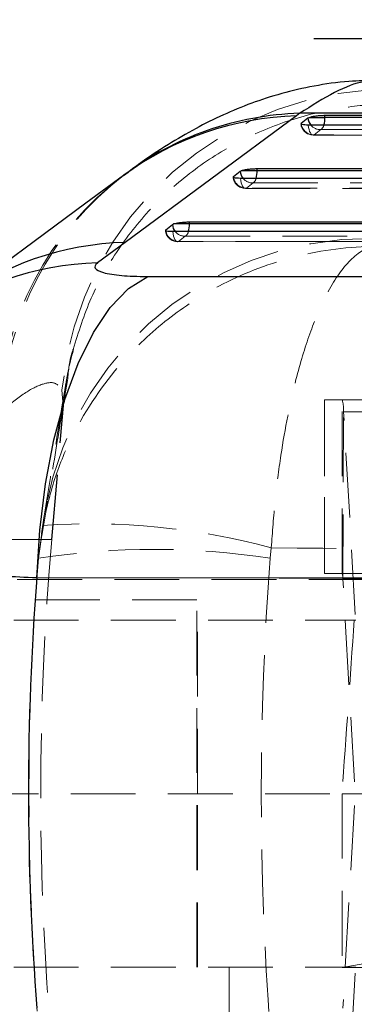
# Model space of a CAD drawing. Header units: millimetres. Extents: x 43 to 389, y 20 to 288.
# Tile 6 of 19: x 134.84 to 141.41, y 61.72 to 81.02. Entities that reach past the tile are written whole.
import ezdxf

# ---------------------------------------------------------------- set-up
doc = ezdxf.new("R2010")
doc.units = ezdxf.units.MM
doc.linetypes.add('HIDDEN', pattern=[1.905, 1.27, -0.635])
doc.layers.add('FORMATO', color=179, linetype='Continuous')
doc.styles.add('SLDTEXTSTYLE0', font='TXT', dxfattribs={"width": 0.75})
doc.dimstyles.new('SLDDIMSTYLE2', dxfattribs={"dimtxt": 3.5, "dimasz": 3.302, "dimexe": 0, "dimexo": 0.0625, "dimgap": 0.875, "dimtad": 1, "dimdec": 0, "dimlfac": 1.25, "dimrnd": 1e-09, "dimzin": 12, "dimdsep": 46, "dimtxsty": 'SLDTEXTSTYLE0', "dimsah": 1, "dimcen": 0.09, "dimadec": 0, "dimazin": 3, "dimtfac": 1, "dimtofl": 0, "dimtmove": 0, "dimatfit": 3, "dimfxl": 0, "dimfrac": 2, "dimtolj": 1, "dimtzin": 12, "dimarcsym": 0})

# ---------------------------------------------------------------- blocks, each defined once
blk = doc.blocks.new('_D_6')
at = {"layer": 'FORMATO'}
for p, q in [((67.214, 71.649), (67.214, 20.449)), ((153.213, 50.849), (153.213, 20.449)), ((153.213, 21.449), (67.214, 21.449))]:
    blk.add_line(p, q, dxfattribs=at)
for points in [[(67.214, 21.449), (70.516, 20.941), (70.516, 21.957)], [(153.213, 21.449), (149.911, 21.957), (149.911, 20.941)]]:
    blk.add_solid(points, dxfattribs=at)
at = {"layer": 'FORMATO', "insert": (106.51, 25.961), "char_height": 3.5, "attachment_point": 1, "style": 'SLDTEXTSTYLE0'}
blk.add_mtext('107', dxfattribs=at)
blk = doc.blocks.new('SW_CENTERMARKSYMBOL_5')
at = {"layer": 'FORMATO', "color": 0}
for p, q in [((0, 4), (0, 5.4)), ((0, 0), (0, 2)), ((-4, 0), (-5.4, 0)), ((0, 0), (-2, 0)), ((0, 0), (0, -2)), ((0, 0), (2, 0)), ((4, 0), (5.4, 0)), ((0, -4), (0, -5.4))]:
    blk.add_line(p, q, dxfattribs=at)

msp = doc.modelspace()

# ---------------------------------------------------------------- linework, layer by layer
at = {"color": 7, "linetype": 'Continuous', "lineweight": 25}
for p, q in [((140.335997, 79.188547), (140.269642, 79.139025)), ((140.830077, 79.149347), (154.638425, 79.149176)), ((140.830077, 79.10906), (140.830077, 79.149347)), ((140.269642, 79.139025), (136.912988, 76.658359)), ((140.363891, 78.994273), (140.494663, 79.097129)), ((140.494663, 79.097129), (140.518349, 79.10906)), ((140.518349, 79.10906), (140.830077, 79.10906)), ((136.894045, 77.98221), (136.878749, 77.970649)), ((139.035238, 77.949219), (139.16601, 78.052081)), ((139.16601, 78.052081), (139.189735, 78.064028)), ((139.501423, 78.064028), (139.189735, 78.064028)), ((139.501423, 78.10432), (152.406225, 78.104994)), ((139.501423, 78.064028), (139.501423, 78.10432)), ((137.837358, 77.006929), (137.86114, 77.018901)), ((138.172769, 77.018901), (137.86114, 77.018901)), ((138.172769, 77.0592), (150.174026, 77.060961)), ((138.172769, 77.018901), (138.172769, 77.0592)), ((137.706586, 76.904053), (137.837358, 77.006929)), ((136.912988, 76.658359), (136.370475, 76.256327)), ((137.353681, 75.990117), (146.929366, 75.988264))]:
    msp.add_line(p, q, dxfattribs=at)
at = {"color": 8, "linetype": 'Continuous', "lineweight": 25}
for p, q in [((140.363891, 78.994273), (140.365972, 78.977568)), ((139.037284, 77.932739), (139.035238, 77.949219)), ((137.708633, 76.887578), (137.706586, 76.904053))]:
    msp.add_line(p, q, dxfattribs=at)
at = {"color": 7, "linetype": 'HIDDEN', "lineweight": 18}
for p, q in [((140.600354, 78.762636), (154.319771, 78.762586)), ((140.61805, 78.766533), (140.748821, 78.869387)), ((139.289412, 77.721496), (139.420182, 77.824356)), ((139.271716, 77.717606), (152.087588, 77.718431)), ((137.943086, 76.672471), (149.855412, 76.674431)), ((137.960782, 76.676357), (138.09155, 76.779231)), ((135.697699, 73.465874), (135.781976, 73.951151)), ((135.673209, 73.76079), (135.697281, 73.461073)), ((140.819085, 73.569441), (140.81814, 73.569441)), ((140.81814, 73.569441), (140.81814, 70.169441)), ((140.819085, 70.169441), (140.819085, 73.569441)), ((141.169103, 73.569441), (140.819085, 73.569441)), ((141.169103, 73.569441), (153.967591, 73.569441)), ((141.169103, 70.169441), (141.169103, 73.569441)), ((135.467397, 70.833362), (135.697281, 73.461073)), ((135.473012, 70.833362), (135.709085, 73.531681)), ((135.697281, 73.461073), (135.697699, 73.465874)), ((141.182625, 70.053588), (141.196148, 73.337736)), ((141.423968, 69.365293), (141.196148, 73.337736)), ((141.196148, 73.337736), (153.994637, 73.337736)), ((135.326712, 71.307219), (135.268352, 70.943709)), ((135.296087, 71.109608), (135.211663, 70.466183)), ((134.227755, 70.833362), (135.467503, 70.833362)), ((135.266775, 70.833362), (135.211663, 70.466183)), ((135.266775, 70.833362), (135.467397, 70.833362)), ((139.753968, 70.466183), (139.778578, 70.669739)), ((140.819085, 70.169441), (140.81814, 70.169441)), ((141.169103, 70.169441), (140.819085, 70.169441)), ((141.169103, 70.169441), (153.967591, 70.169441)), ((153.212579, 70.049441), (113.212579, 70.049441)), ((141.410446, 66.081145), (141.182625, 70.053588)), ((141.182625, 70.053588), (153.981114, 70.053588)), ((138.317579, 69.649441), (134.507579, 69.649441)), ((138.317579, 62.44944), (138.317579, 69.649441)), ((130.919408, 69.249441), (141.43749, 69.249441)), ((138.332579, 65.849441), (138.332579, 69.249441)), ((130.13166, 65.849441), (141.165074, 65.849441)), ((138.332579, 62.44944), (138.332579, 65.849441)), ((141.912992, 65.849441), (141.165074, 65.849441)), ((141.410446, 65.617736), (141.182625, 61.645293)), ((141.167555, 62.440198), (142.893774, 62.752828)), ((130.919408, 62.44944), (141.43749, 62.44944)), ((138.952579, 61.249441), (138.952579, 62.44944)), ((141.167555, 62.440198), (154.505933, 62.440198)), ((141.423968, 62.333588), (141.196148, 58.361145))]:
    msp.add_line(p, q, dxfattribs=at)
at = {"color": 7, "linetype": 'Continuous', "lineweight": 25, "flags": 128}
for points in [[(154.222711, 78.958749), (153.777517, 78.958751), (151.996736, 78.958752), (144.873611, 78.958768), (140.503297, 78.958782)], [(154.638425, 79.108914), (147.708742, 79.108983), (140.830077, 79.10906)], [(152.406225, 78.064736), (145.928303, 78.064376), (139.501423, 78.064028)], [(136.880075, 77.9715), (136.142014, 77.425921), (133.523802, 75.490131)], [(151.990514, 77.914589), (151.545318, 77.914558), (149.764539, 77.914438), (142.641414, 77.913964), (139.174647, 77.913737)], [(150.174026, 77.02071), (144.14786, 77.019797), (138.172769, 77.018901)], [(149.758317, 76.870593), (149.313121, 76.870518), (147.532342, 76.870215), (140.409219, 76.869014), (137.845997, 76.868584)], [(135.180209, 70.079191), (135.237294, 71.018579), (135.349734, 71.927628), (135.515128, 72.78691), (135.72994, 73.578061), (135.98958, 74.284172), (136.288499, 74.890153), (136.620308, 75.383053), (136.977917, 75.752339), (137.353681, 75.990117)], [(144.755062, 70.076687), (139.929009, 70.077944), (135.180209, 70.079191)]]:
    msp.add_lwpolyline(points, dxfattribs=at)
at = {"color": 7, "linetype": 'HIDDEN', "lineweight": 18, "flags": 128}
for points in [[(140.503297, 78.958782), (140.508844, 78.913533), (140.517836, 78.871773), (140.529934, 78.835072), (140.544684, 78.804816), (140.56153, 78.782141), (140.579837, 78.767901), (140.598916, 78.762632), (140.61805, 78.766533)], [(154.337456, 78.766459), (153.89226, 78.76646), (152.11148, 78.766469), (144.988361, 78.766506), (140.61805, 78.766533)], [(140.748821, 78.869387), (141.194016, 78.869382), (142.974795, 78.86936), (150.097915, 78.869281), (154.557157, 78.869235)], [(139.289412, 77.721496), (139.270279, 77.717593), (139.251199, 77.72286), (139.232891, 77.737099), (139.216044, 77.759773), (139.201292, 77.790029), (139.189191, 77.826727), (139.180197, 77.868488), (139.174647, 77.913737)], [(139.420182, 77.824356), (139.865377, 77.82438), (141.646156, 77.824475), (148.769272, 77.824861), (152.324968, 77.825057)], [(152.105267, 77.722292), (151.660072, 77.722263), (149.879292, 77.722151), (142.756177, 77.721708), (139.289412, 77.721496)], [(137.960782, 76.676357), (137.941649, 76.672453), (137.922568, 76.677717), (137.904259, 76.691954), (137.88741, 76.714626), (137.872655, 76.744881), (137.860551, 76.781578), (137.851552, 76.823336), (137.845997, 76.868584)], [(149.873083, 76.678284), (149.427889, 76.678211), (147.647112, 76.677922), (140.524, 76.676769), (137.960782, 76.676357)], [(138.09155, 76.779231), (138.536745, 76.779297), (140.317523, 76.779562), (147.440636, 76.780629), (150.092784, 76.781029)]]:
    msp.add_lwpolyline(points, dxfattribs=at)
at = {"color": 7, "linetype": 'HIDDEN', "lineweight": 18}
for centre, radius, start, end in [((142.155669, 73.155355), 6.510672, 88.3174098, 174.6642904), ((140.600355, 79.006206), 0.2436, 185.2275598, 269.9996362), ((140.612891, 79.01644), 0.24996, 188.9466041, 271.182695), ((140.742254, 79.115521), 0.246222, 220.3962362, 271.528102), ((140.658631, 78.994777), 0.154457, 305.7265947, 345.6587971), ((140.597983, 73.129632), 6.104403, 127.358475, 177.80494), ((140.532761, 73.088769), 6.097809, 126.8056717, 177.8839651), ((139.271701, 77.961168), 0.2436, 185.2203764, 270.0035086), ((139.284236, 77.971403), 0.249961, 188.8982403, 271.1864118), ((139.413826, 78.071006), 0.246731, 220.2945799, 271.4762274), ((139.336848, 77.945031), 0.146652, 304.6277007, 346.7096359), ((137.943047, 76.916027), 0.2436, 185.2262319, 270.0092385), ((137.955582, 76.926263), 0.24996, 188.9031759, 271.1919458), ((138.085169, 77.025873), 0.246724, 220.3000146, 271.4820935), ((138.008232, 76.899879), 0.146622, 304.6286149, 346.7187075), ((141.717465, 70.261803), 6.475962, 89.3567778, 174.9365679), ((140.392468, 73.36136), 0.804028, 358.3162725, 14.9987394), ((136.218644, 57.45156), 13.68917, 74.9266898, 93.8642751), ((192.258501, 65.865276), 57.0024, 175, 185), ((137.482816, 55.779227), 14.861521, 81.2095568, 98.7904432), ((140.780771, 70.0654), 0.402027, 358.3163771, 14.9982712)]:
    msp.add_arc(centre, radius, start, end, dxfattribs=at)
at = {"color": 8, "linetype": 'Continuous', "lineweight": 25}
for centre, radius, start, end in [((140.512713, 73.172051), 6.019091, 91.6824094, 126.9583174), ((140.440676, 73.138395), 6.003067, 91.6326364, 126.385727), ((140.745146, 79.120346), 0.251557, 185.2955027, 220.8063366), ((140.327423, 79.103077), 0.502689, 343.0492497, 0.6819263), ((139.416508, 78.075324), 0.251574, 185.3010269, 220.6495895), ((138.99895, 78.058007), 0.50251, 343.0273802, 0.6865082), ((137.670302, 77.01284), 0.502504, 343.0326221, 0.6911274), ((138.087842, 77.030194), 0.251563, 185.3061864, 220.6567629), ((137.08527, 70.657777), 6.003055, 91.644556, 126.3928104), ((136.544572, 70.251799), 6.007051, 91.6607893, 126.6613917)]:
    msp.add_arc(centre, radius, start, end, dxfattribs=at)
at = {"color": 7, "linetype": 'HIDDEN', "lineweight": 18}
for centre, major_axis, ratio, start_param, end_param in [((192.370485, 65.865276), (57.345926, 0), 0.994009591, 3.060790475, 3.222936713), ((192.370485, 65.865276), (0, 57.0024), 0.926079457, 1.489994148, 1.652140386), ((142.539524, 65.865276), (3.987975, 57.00232), 0.02397543, 1.512907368, 1.57275148), ((142.538416, 65.865276), (0, 57.0024), 0.024092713, 1.571074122, 1.630919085)]:
    msp.add_ellipse(centre, major_axis=major_axis, ratio=ratio, start_param=start_param, end_param=end_param, dxfattribs=at)
at = {"color": 7, "linetype": 'Continuous', "lineweight": 25}
msp.add_ellipse((194.965066, 65.865276), major_axis=(59.94889, 0), ratio=0.950849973, start_param=3.067599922, end_param=3.215716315, dxfattribs=at)
for points, knots in [([(141.843249, 79.829519), (141.660727, 79.827454), (141.235996, 79.822647), (140.609432, 79.729194), (139.968138, 79.581713), (139.37217, 79.38666), (138.810861, 79.153875), (138.266973, 78.881522), (137.716951, 78.557201), (137.256694, 78.253549), (136.985913, 78.043374), (136.891974, 77.970461)], [0, 0, 0, 0, 0.076210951, 0.177344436, 0.279185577, 0.383509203, 0.493413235, 0.613390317, 0.749955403, 0.913255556, 1, 1, 1, 1]), ([(155.291315, 79.241372), (153.19876, 79.234477), (148.216195, 79.218059), (143.228805, 79.199381), (140.335997, 79.188547)], [0, 0, 0, 0, 0.419975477, 1, 1, 1, 1]), ([(140.518349, 79.10906), (140.534219, 79.114024), (140.565965, 79.123955), (140.639346, 79.136589), (140.721213, 79.145534), (140.786933, 79.149043), (140.821179, 79.149284), (140.830077, 79.149347)], [0, 0, 0, 0, 0.2320551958, 0.4641905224, 0.694202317, 0.9205455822, 1, 1, 1, 1]), ([(140.503297, 78.958782), (140.479256, 78.959257), (140.431176, 78.960207), (140.382688, 78.967814), (140.357924, 78.976332), (140.360345, 78.982743), (140.361025, 78.984546)], [0, 0, 0, 0, 0.294886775, 0.589761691, 0.884649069, 1, 1, 1, 1]), ([(139.189735, 78.064028), (139.205613, 78.068994), (139.237376, 78.078927), (139.310771, 78.091562), (139.392641, 78.100508), (139.458338, 78.104013), (139.492552, 78.104257), (139.501423, 78.10432)], [0, 0, 0, 0, 0.232095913, 0.464284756, 0.694352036, 0.92074558, 1, 1, 1, 1]), ([(139.174647, 77.913737), (139.172613, 77.91374), (139.145765, 77.913787), (139.09799, 77.915805), (139.050991, 77.923482), (139.02829, 77.931956), (139.031321, 77.938031), (139.032039, 77.93947)], [0, 0, 0, 0, 0.024159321, 0.318923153, 0.613699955, 0.908456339, 1, 1, 1, 1]), ([(137.86114, 77.018901), (137.877029, 77.023868), (137.908811, 77.033802), (137.982233, 77.04644), (138.064113, 77.055389), (138.129764, 77.058891), (138.163936, 77.059137), (138.172769, 77.0592)], [0, 0, 0, 0, 0.2321996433, 0.4644634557, 0.6945999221, 0.92106046, 1, 1, 1, 1]), ([(137.845997, 76.868584), (137.843927, 76.868588), (137.81706, 76.868633), (137.769249, 76.870654), (137.722289, 76.878331), (137.699621, 76.886803), (137.702661, 76.89287), (137.703379, 76.894304)], [0, 0, 0, 0, 0.024602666, 0.319347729, 0.614089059, 0.908847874, 1, 1, 1, 1]), ([(136.370475, 76.256327), (136.36919, 76.255361), (136.320571, 76.218828), (136.291585, 76.148455), (136.429052, 76.075225), (136.687512, 76.022118), (136.986943, 75.994327), (137.256855, 75.991229), (137.353681, 75.990117)], [0, 0, 0, 0, 0.006657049, 0.251811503, 0.497183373, 0.63198472, 0.867979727, 1, 1, 1, 1])]:
    msp.add_open_spline(points, degree=3, knots=knots, dxfattribs=at)
at = {"color": 8, "linetype": 'Continuous', "lineweight": 25}
for points, knots in [([(141.84439, 79.81588), (141.762024, 79.817711), (141.535688, 79.822743), (141.038963, 79.632143), (140.570317, 79.336412), (140.335997, 79.188547)], [0, 0, 0, 0, 0.222427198, 0.611216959, 1, 1, 1, 1]), ([(135.180209, 70.079191), (134.731924, 70.102008), (133.881536, 70.145292), (132.798799, 70.203626), (131.86307, 70.257091), (131.12065, 70.303817), (130.614016, 70.34095), (130.344981, 70.365552), (130.347588, 70.372021), (130.348636, 70.374621)], [0, 0, 0, 0, 0.159349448, 0.302282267, 0.445215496, 0.607323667, 0.754300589, 0.901278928, 1, 1, 1, 1])]:
    msp.add_open_spline(points, degree=3, knots=knots, dxfattribs=at)
at = {"color": 7, "linetype": 'HIDDEN', "lineweight": 18}
for points, knots in [([(135.891475, 74.560462), (135.998458, 74.901123), (136.214595, 75.589355), (136.757978, 76.535652), (137.442232, 77.390644), (138.266941, 78.114541), (139.199175, 78.693544), (140.2177, 79.104949), (141.231113, 79.32923), (141.955328, 79.376213), (142.313443, 79.367567), (142.367321, 79.366266)], [0, 0, 0, 0, 0.123095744, 0.248688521, 0.374281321, 0.499874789, 0.625468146, 0.751062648, 0.876657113, 0.981443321, 1, 1, 1, 1]), ([(141.751212, 76.578344), (141.746432, 76.578254), (141.214272, 76.568135), (140.177663, 76.421494), (138.831879, 75.894243), (137.720453, 75.173737), (136.709326, 74.223363), (135.976875, 73.136798), (135.504573, 72.030219), (135.366092, 71.41873), (135.296087, 71.109608)], [0, 0, 0, 0, 0.001603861, 0.17857822, 0.346362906, 0.477019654, 0.612130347, 0.797295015, 0.897527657, 1, 1, 1, 1]), ([(141.751212, 76.578344), (141.749769, 76.577928), (141.589059, 76.531487), (141.275659, 76.313959), (140.865145, 75.692514), (140.527087, 74.892737), (140.217825, 73.873652), (139.992493, 72.739921), (139.845446, 71.60075), (139.800867, 70.980068), (139.778578, 70.669739)], [0, 0, 0, 0, 0.001603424, 0.178588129, 0.346376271, 0.479272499, 0.612137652, 0.79730687, 0.898657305, 1, 1, 1, 1]), ([(135.7211, 73.530297), (135.736135, 73.725154), (135.763361, 74.078003), (135.858199, 74.408924), (135.900664, 74.557098)], [0, 0, 0, 0, 0.5522375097, 1, 1, 1, 1]), ([(135.781976, 73.951151), (135.800447, 74.151527), (135.819587, 74.35917), (135.889044, 74.553656), (135.891475, 74.560462)], [0, 0, 0, 0, 0.9650028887, 1, 1, 1, 1]), ([(135.759193, 73.955107), (135.746732, 73.879579), (135.636914, 73.213918), (135.494118, 72.347367), (135.358962, 71.509911), (135.324725, 71.29777)], [0, 0, 0, 0, 0.087228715, 0.768781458, 1, 1, 1, 1]), ([(134.498059, 73.363441), (134.652002, 73.486224), (134.959891, 73.731795), (135.302614, 73.900149), (135.55685, 73.93049), (135.634421, 73.817358), (135.673209, 73.76079)], [0, 0, 0, 0, 0.245832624, 0.491672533, 0.745823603, 1, 1, 1, 1]), ([(135.697699, 73.465874), (135.620413, 72.996489), (135.477714, 72.129836), (135.333076, 71.240862), (135.266775, 70.833362)], [0, 0, 0, 0, 0.541606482, 1, 1, 1, 1]), ([(139.778578, 70.669739), (142.466934, 70.64744), (147.840001, 70.602871), (153.213165, 70.569571), (155.897925, 70.552931)], [0, 0, 0, 0, 0.500339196, 1, 1, 1, 1])]:
    msp.add_open_spline(points, degree=3, knots=knots, dxfattribs=at)

# ---------------------------------------------------------------- block references
at = {"layer": 'FORMATO'}
msp.add_blockref('SW_CENTERMARKSYMBOL_5', (146.012579, 80.64965), dxfattribs=at)

# ---------------------------------------------------------------- dimensions: what is measured, and where the dimension line sits
dim = msp.add_linear_dim(base=(67.213588, 21.449231), p1=(153.212579, 51.849231), p2=(67.213588, 72.649441), dimstyle='SLDDIMSTYLE2', dxfattribs=at)
dim.commit()
dim.dimension.update_dxf_attribs({"geometry": '_D_6', "text_midpoint": (110.389434, 21.449231), "dimtype": 160})

doc.saveas('drawing.dxf')
